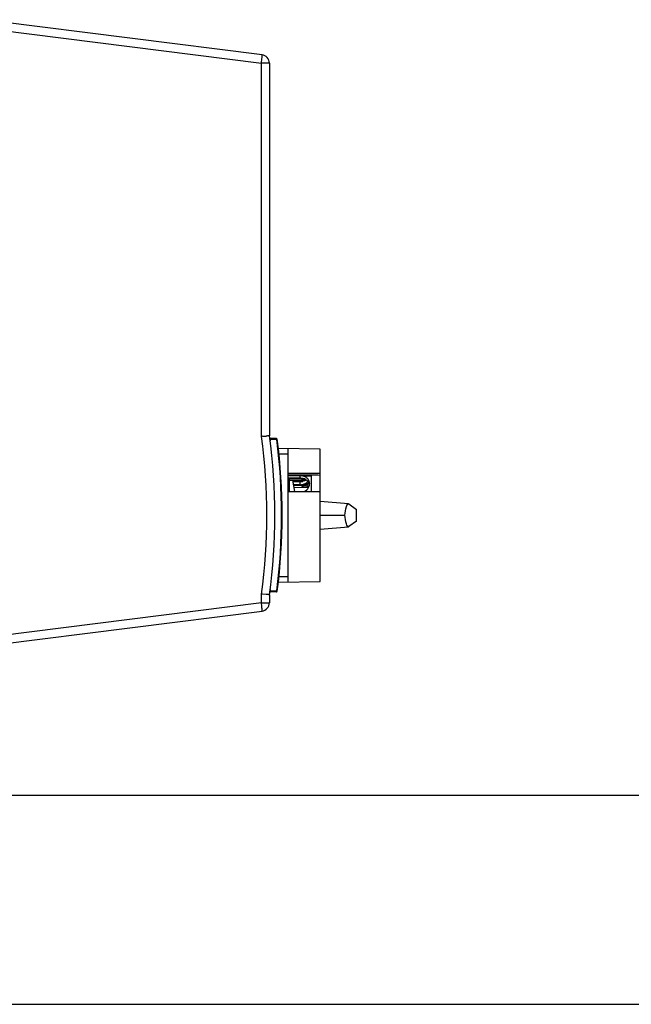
# Model space of a CAD drawing. Header units: inches. Extents: x 0 to 117, y 0 to 83.
# Tile 4 of 60: x 53 to 65, y 0 to 19. Entities that reach past the tile are written whole.
import ezdxf

# ---------------------------------------------------------------- set-up
doc = ezdxf.new("R2010")
doc.units = ezdxf.units.IN
doc.header["$LTSCALE"] = 6.431102
doc.header["$MEASUREMENT"] = 0
doc.layers.get('0').update_dxf_attribs({"linetype": 'CONTINUOUS'})

msp = doc.modelspace()

# ---------------------------------------------------------------- linework, layer by layer
at = {"color": 7, "linetype": 'CONTINUOUS'}
for p, q in [((57.8713, 17.8779), (52.6243, 18.5408)), ((52.6258, 18.3828), (57.8587, 17.7217)), ((57.8587, 10.694), (57.8587, 17.7217)), ((58.009, 17.7217), (57.8587, 17.7217)), ((58.009, 17.7217), (58.009, 10.7047)), ((57.8786, 10.6953), (57.8587, 10.694)), ((58.0286, 10.6365), (58.0183, 10.6352)), ((58.0296, 10.6289), (58.0193, 10.6275)), ((58.141, 10.6345), (58.0286, 10.6365)), ((58.0291, 10.6323), (58.029, 10.6331)), ((58.1414, 10.6532), (58.0292, 10.6552)), ((58.1469, 10.6344), (58.141, 10.6345)), ((58.1572, 10.6357), (58.1469, 10.6344)), ((58.9653, 10.4527), (58.1791, 10.4664)), ((58.363, 7.9541), (58.363, 10.4632)), ((58.9653, 7.9647), (58.9653, 10.4527)), ((58.1845, 10.3679), (58.363, 10.3648)), ((58.8315, 9.9937), (58.363, 9.9979)), ((58.363, 9.9723), (58.8039, 9.9685)), ((58.363, 9.9566), (58.5305, 9.9551)), ((58.363, 9.9554), (58.5874, 9.9539)), ((58.5874, 9.9067), (58.363, 9.9067)), ((58.363, 9.8995), (58.5774, 9.9014)), ((58.3896, 9.8841), (58.363, 9.8839)), ((58.3896, 9.6585), (58.3896, 9.8841)), ((58.3949, 9.8671), (58.6484, 9.8716)), ((58.4852, 9.6576), (58.4519, 9.8682)), ((58.452, 9.8672), (58.6782, 9.8646)), ((58.4553, 9.8465), (58.5305, 9.8456)), ((58.4555, 9.8452), (58.5874, 9.844)), ((58.5305, 9.9551), (58.5874, 9.9546)), ((58.5305, 9.8456), (58.6054, 9.8448)), ((58.5774, 9.9014), (58.5874, 9.9015)), ((58.5874, 9.9546), (58.6399, 9.9542)), ((58.5874, 9.9067), (58.5874, 9.9539)), ((58.5874, 9.9015), (58.6189, 9.9017)), ((58.5874, 9.7822), (58.5874, 9.844)), ((58.6054, 9.8448), (58.6399, 9.8444)), ((58.6189, 9.8862), (58.6189, 9.9017)), ((58.6399, 9.9542), (58.8039, 9.9527)), ((58.6484, 9.8716), (58.698, 9.8725)), ((58.8039, 9.6548), (58.8039, 9.9684)), ((58.8039, 9.9684), (58.863, 9.9679)), ((58.863, 9.9934), (58.8315, 9.9937)), ((58.9181, 9.9929), (58.863, 9.9934)), ((58.863, 9.9679), (58.9181, 9.9674)), ((58.9653, 9.9925), (58.9181, 9.9929)), ((58.9181, 9.9674), (58.9653, 9.967)), ((58.363, 9.6587), (58.9653, 9.6534)), ((58.4668, 9.7738), (58.5875, 9.7752)), ((58.4734, 9.732), (58.7118, 9.7376)), ((58.5875, 9.7752), (58.6189, 9.7756)), ((58.6189, 9.7552), (58.6189, 9.7756)), ((58.6959, 9.7561), (58.6189, 9.7552)), ((58.7344, 9.7565), (58.6959, 9.7561)), ((58.7118, 9.7376), (58.7503, 9.7385)), ((58.7576, 9.7568), (58.7344, 9.7565)), ((58.7645, 9.8062), (58.7645, 9.7994)), ((59.4979, 9.4252), (58.9653, 9.4707)), ((59.5063, 9.4217), (59.6472, 9.3169)), ((59.6472, 9.1004), (59.6472, 9.3169)), ((58.9653, 9.2087), (59.427, 9.2087)), ((59.6472, 9.1004), (59.5063, 8.9957)), ((58.9653, 8.9467), (59.4979, 8.9922)), ((58.363, 8.0525), (58.1878, 8.0495)), ((58.0295, 7.7885), (58.0193, 7.7898)), ((58.1773, 7.9509), (58.9653, 7.9646)), ((57.8587, 7.5619), (57.8587, 7.7234)), ((57.8787, 7.722), (57.8587, 7.7234)), ((57.9508, 7.717), (57.8787, 7.722)), ((58.009, 7.7126), (58.009, 7.5619)), ((58.0285, 7.7809), (58.0183, 7.7822)), ((58.147, 7.7829), (58.0285, 7.7809)), ((58.0289, 7.7843), (58.0291, 7.7851)), ((58.1414, 7.7641), (58.0292, 7.7622)), ((58.147, 7.7829), (58.1572, 7.7816)), ((57.8587, 7.5619), (52.6258, 6.9009)), ((57.8587, 7.5619), (58.009, 7.5619)), ((52.6243, 6.7428), (57.8713, 7.4057)), ((4.1339, 3.937), (112.7953, 3.937)), ((0, 0), (116.9291, 0))]:
    msp.add_line(p, q, dxfattribs=at)
for points in [[(58.0288, 10.634), (58.0287, 10.6348), (58.0286, 10.6356), (58.0286, 10.6365)], [(58.0296, 10.6289), (58.0295, 10.6297), (58.0294, 10.6306), (58.0293, 10.6314), (58.0288, 10.634)], [(58.0293, 7.786), (58.0294, 7.7868), (58.0295, 7.7877), (58.0295, 7.7885)], [(58.0285, 7.7809), (58.0286, 7.7817), (58.0287, 7.7826), (58.0288, 7.7834), (58.0293, 7.786)]]:
    msp.add_lwpolyline(points, dxfattribs=at)
for centre, radius, start, end in [((57.8515, 17.7217), 0.1575, 0, 82.8), ((47.0434, 9.2087), 10.9168, 352.18033, 7.81967), ((55.6939, 42.5303), 31.9098, 273.92574, 274.05557), ((47.0874, 9.2087), 11.0236, 352.20007, 7.79992), ((58.0295, 10.6709), 0.0157, 187.61161, 269), ((58.1411, 10.6375), 0.0157, 7.36517, 89), ((47.0266, 9.2086), 11.2113, 352.69431, 7.30652), ((47.0874, 9.2087), 11.1614, 352.63483, 7.36517), ((58.5894, 9.6774), 0.2294, 87.20767, 90.50916), ((58.6209, 9.6721), 0.2297, 85.28859, 90.50118), ((58.6209, 9.6565), 0.2297, 80.1006, 90.51313), ((58.623, 9.6686), 0.2174, 74.65779, 80.10267), ((58.5936, 10.0358), 0.1911, 291.74739, 299.39278), ((58.6264, 9.6809), 0.2046, 69.50124, 74.64545), ((58.607, 9.733), 0.1704, 55.08094, 61.8376), ((58.6302, 9.6911), 0.1938, 64.50806, 69.50209), ((58.6129, 9.7416), 0.16, 51.00605, 55.04343), ((58.6086, 9.9525), 0.1625, 316.10162, 319.73303), ((58.6318, 9.7601), 0.1334, 30.17996, 35.1031), ((58.6336, 9.8062), 0.1309, 0.00111, 10.0082), ((58.9181, -17.2078), 26.992, 90.70201, 90.96014), ((58.6163, 9.9859), 0.2104, 270.71155, 282.11841), ((58.6163, 9.9648), 0.2096, 270.71276, 287.8622), ((58.5869, 9.981), 0.1986, 289.11186, 296.59171), ((58.6169, 9.9835), 0.2078, 282.08488, 287.83892), ((58.589, 9.9767), 0.1938, 296.60747, 300.38954), ((58.6182, 9.9792), 0.2033, 287.85795, 293.70266), ((58.6181, 9.9584), 0.203, 287.91269, 293.77048), ((58.5917, 9.9722), 0.1886, 300.38693, 304.22003), ((58.6282, 9.942), 0.1837, 305.64647, 311.80685), ((58.6324, 9.9373), 0.1774, 311.82768, 314.01411), ((58.6301, 9.7995), 0.1345, 355.00956, 359.98548), ((58.0295, 7.7464), 0.0157, 91, 172.38839), ((58.1411, 7.7799), 0.0157, 271, 352.63483), ((54.441, 7.1311), 3.4448, 6.85006, 7.18523), ((57.8515, 7.5619), 0.1575, 277.2, 360)]:
    msp.add_arc(centre, radius, start, end, dxfattribs=at)
for points, knots in [([(57.8587, 17.7217), (57.8612, 17.7415), (57.8654, 17.7781), (57.8699, 17.8217), (57.8717, 17.8494), (57.8728, 17.8646), (57.8721, 17.8718), (57.8724, 17.8778), (57.8713, 17.8779)], [0, 0, 0, 0, 0.3819018, 0.7053465, 0.8292987, 0.9217047, 0.9789168, 1, 1, 1, 1]), ([(58.009, 10.7047), (58.009, 10.7034), (58.0008, 10.7058), (57.9925, 10.7023), (57.9727, 10.7024), (57.9589, 10.701), (57.9507, 10.7004)], [0, 0, 0, 0, 0.0668293, 0.2632462, 0.57972, 1, 1, 1, 1]), ([(58.027, 10.6482), (58.0269, 10.65), (58.0264, 10.6527), (58.0284, 10.6552), (58.0292, 10.6552)], [0, 0, 0, 0, 0.7090501, 1, 1, 1, 1]), ([(58.1469, 10.6344), (58.1468, 10.6389), (58.1462, 10.6444), (58.1435, 10.6532), (58.1414, 10.6532)], [0, 0, 0, 0, 0.6723043, 1, 1, 1, 1]), ([(58.7625, 9.829), (58.7583, 9.8532), (58.7338, 9.9014), (58.6889, 9.9298), (58.6643, 9.9394)], [0, 0, 0, 0, 0.4821458, 1, 1, 1, 1]), ([(59.427, 9.2087), (59.4346, 9.2633), (59.4477, 9.3345), (59.471, 9.406), (59.4902, 9.4258), (59.4979, 9.4252)], [0, 0, 0, 0, 0.7069567, 0.9010886, 1, 1, 1, 1]), ([(59.4979, 9.4252), (59.4994, 9.425), (59.5024, 9.4243), (59.505, 9.4226), (59.5063, 9.4217)], [0, 0, 0, 0, 0.4721613, 1, 1, 1, 1]), ([(59.4979, 8.9922), (59.4902, 8.9915), (59.471, 9.0114), (59.4477, 9.0828), (59.4346, 9.154), (59.427, 9.2087)], [0, 0, 0, 0, 0.0988968, 0.2930172, 1, 1, 1, 1]), ([(59.5063, 8.9957), (59.505, 8.9947), (59.5024, 8.9931), (59.4994, 8.9923), (59.4979, 8.9922)], [0, 0, 0, 0, 0.5278028, 1, 1, 1, 1]), ([(58.0295, 7.7885), (58.0296, 7.7896), (58.0298, 7.7919), (58.0298, 7.7941), (58.0297, 7.7953)], [0, 0, 0, 0, 0.4900862, 1, 1, 1, 1]), ([(58.009, 7.7126), (58.009, 7.7139), (58.0008, 7.7116), (57.9925, 7.7151), (57.9727, 7.7149), (57.9589, 7.7164), (57.9508, 7.717)], [0, 0, 0, 0, 0.0668382, 0.2632286, 0.5797011, 1, 1, 1, 1]), ([(58.0292, 7.7622), (58.0274, 7.7622), (58.0263, 7.7716), (58.0274, 7.7763), (58.0285, 7.7809)], [0, 0, 0, 0, 0.2753682, 1, 1, 1, 1]), ([(58.1414, 7.7641), (58.1436, 7.7642), (58.1462, 7.773), (58.1468, 7.7785), (58.147, 7.7829)], [0, 0, 0, 0, 0.3399473, 1, 1, 1, 1]), ([(57.8713, 7.4057), (57.8722, 7.4058), (57.8722, 7.4108), (57.8727, 7.417), (57.872, 7.4299), (57.8705, 7.4538), (57.8669, 7.492), (57.8633, 7.5242), (57.8611, 7.5419)], [0, 0, 0, 0, 0.0207166, 0.076246, 0.1661809, 0.2875948, 0.608822, 1, 1, 1, 1])]:
    msp.add_open_spline(points, degree=3, knots=knots, dxfattribs=at)
for points in [[(58.0207, 10.6049), (58.0268, 10.6109), (58.0306, 10.6204), (58.0296, 10.6289)], [(58.0286, 10.6365), (58.0276, 10.6403), (58.0271, 10.6443), (58.027, 10.6482)], [(58.6643, 9.9394), (58.64, 9.9489), (58.6135, 9.9537), (58.5874, 9.9539)], [(58.6643, 9.8583), (58.6401, 9.8487), (58.6135, 9.8438), (58.5874, 9.844)], [(58.6874, 9.8832), (58.661, 9.8974), (58.6305, 9.905), (58.6006, 9.9065)], [(58.6977, 9.8163), (58.7078, 9.8232), (58.7172, 9.8311), (58.7256, 9.8398)], [(58.7409, 9.8368), (58.7333, 9.8477), (58.7239, 9.8575), (58.7135, 9.8659)], [(58.7632, 9.7808), (58.7609, 9.797), (58.7553, 9.813), (58.7471, 9.8271)], [(58.5874, 9.7822), (58.6092, 9.7824), (58.6313, 9.7863), (58.6519, 9.7934)], [(58.6639, 9.6561), (58.698, 9.6711), (58.729, 9.6984), (58.7468, 9.7311)], [(58.7353, 9.7927), (58.7243, 9.7848), (58.7123, 9.7781), (58.6999, 9.7726)], [(58.7, 9.793), (58.7183, 9.8011), (58.7357, 9.812), (58.7507, 9.8253)], [(58.7468, 9.7311), (58.7561, 9.7485), (58.7623, 9.7681), (58.764, 9.7878)], [(58.0297, 7.7953), (58.0295, 7.8007), (58.0257, 7.808), (58.0203, 7.8086)]]:
    msp.add_open_spline(points, degree=3, dxfattribs=at)

doc.saveas('drawing.dxf')
